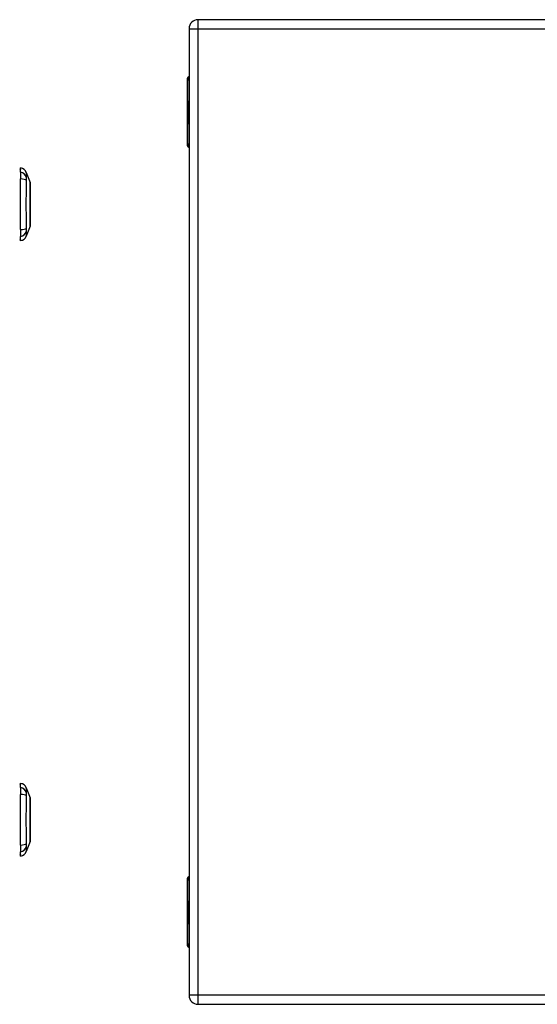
# Model space of a CAD drawing. Header units: inches. Extents: x 3.3 to 70.9, y 5 to 37.2.
# Tile 23 of 32: x 21.5 to 29.9, y 12.3 to 28.3. Entities that reach past the tile are written whole.
import ezdxf

# ---------------------------------------------------------------- set-up
doc = ezdxf.new("R2010")
doc.units = ezdxf.units.IN
doc.header["$MEASUREMENT"] = 0
doc.layers.add('Visible Edges(ANSI)', color=7, linetype='Continuous', lineweight=25)
doc.layers.add('Visible Tangent Edges(ANSI)', color=7, linetype='Continuous', lineweight=25)

msp = doc.modelspace()

# ---------------------------------------------------------------- linework, layer by layer
at = {"layer": 'Visible Edges(ANSI)'}
for p, q in [((38.139, 28.299), (24.351, 28.299)), ((24.205, 28.153), (24.205, 12.445)), ((24.205, 28.153), (24.205, 28.153)), ((24.174, 27.323), (24.174, 26.275)), ((24.185, 26.89), (24.197, 26.872)), ((24.197, 26.852), (24.185, 26.884)), ((24.197, 26.974), (24.205, 26.974)), ((24.197, 26.872), (24.197, 26.974)), ((24.185, 26.769), (24.195, 26.743)), ((24.185, 26.752), (24.185, 26.769)), ((24.185, 26.752), (24.192, 26.752)), ((24.192, 26.737), (24.185, 26.752)), ((24.185, 26.727), (24.192, 26.735)), ((24.185, 26.727), (24.2, 26.727)), ((24.185, 26.71), (24.185, 26.727)), ((24.196, 26.724), (24.185, 26.71)), ((24.19, 26.774), (24.186, 26.774)), ((24.192, 26.85), (24.197, 26.852)), ((24.192, 26.85), (24.205, 26.85)), ((24.205, 26.823), (24.192, 26.85)), ((24.192, 26.737), (24.203, 26.737)), ((24.192, 26.735), (24.192, 26.737)), ((24.192, 26.735), (24.201, 26.735)), ((24.193, 26.806), (24.203, 26.806)), ((24.194, 26.806), (24.203, 26.806)), ((24.194, 26.767), (24.194, 26.806)), ((24.194, 26.767), (24.202, 26.767)), ((24.195, 26.743), (24.205, 26.757)), ((24.195, 26.743), (24.205, 26.743)), ((24.196, 26.724), (24.201, 26.724)), ((24.205, 26.7), (24.196, 26.724)), ((24.197, 26.872), (24.205, 26.872)), ((24.197, 26.852), (24.205, 26.852)), ((24.197, 26.804), (24.204, 26.804)), ((24.197, 26.804), (24.197, 26.779)), ((24.205, 26.74), (24.198, 26.732)), ((24.198, 26.732), (24.198, 26.73)), ((24.198, 26.73), (24.205, 26.717)), ((24.199, 26.87), (24.205, 26.861)), ((24.205, 26.87), (24.199, 26.87)), ((24.199, 26.778), (24.205, 26.778)), ((24.2, 26.73), (24.205, 26.736)), ((24.205, 26.73), (24.2, 26.73)), ((24.202, 26.725), (24.205, 26.725)), ((24.205, 26.721), (24.202, 26.725)), ((24.203, 26.809), (24.205, 26.812)), ((24.203, 26.809), (24.205, 26.809)), ((24.185, 26.703), (24.205, 26.693)), ((24.185, 26.689), (24.185, 26.703)), ((24.185, 26.689), (24.204, 26.689)), ((24.194, 26.685), (24.185, 26.689)), ((24.185, 26.667), (24.198, 26.661)), ((24.185, 26.653), (24.185, 26.667)), ((24.185, 26.653), (24.204, 26.653)), ((24.194, 26.649), (24.185, 26.653)), ((24.185, 26.632), (24.198, 26.625)), ((24.185, 26.618), (24.185, 26.632)), ((24.185, 26.618), (24.204, 26.618)), ((24.198, 26.611), (24.185, 26.618)), ((24.194, 26.649), (24.204, 26.649)), ((24.199, 26.661), (24.205, 26.661)), ((24.199, 26.625), (24.205, 26.625)), ((24.2, 26.643), (24.202, 26.643)), ((24.202, 26.682), (24.202, 26.678)), ((24.202, 26.682), (24.205, 26.682)), ((24.205, 26.681), (24.202, 26.682)), ((24.204, 26.693), (24.204, 26.689)), ((24.204, 26.689), (24.205, 26.688)), ((24.204, 26.677), (24.205, 26.677)), ((24.204, 26.661), (24.204, 26.653)), ((24.204, 26.653), (24.205, 26.653)), ((24.204, 26.625), (24.204, 26.618)), ((24.204, 26.618), (24.205, 26.618)), ((21.467, 25.821), (21.467, 25.89)), ((21.467, 25.821), (21.467, 25.711)), ((21.559, 25.816), (21.621, 25.656)), ((21.467, 24.887), (21.467, 25.711)), ((21.467, 24.887), (21.467, 24.777)), ((21.621, 24.942), (21.559, 24.782)), ((21.467, 24.708), (21.467, 24.777)), ((21.467, 15.821), (21.467, 15.89)), ((21.467, 15.821), (21.467, 15.711)), ((21.467, 14.887), (21.467, 15.711)), ((21.559, 15.816), (21.621, 15.656)), ((21.467, 14.887), (21.467, 14.777)), ((21.621, 14.942), (21.559, 14.782)), ((21.467, 14.708), (21.467, 14.777)), ((24.174, 14.323), (24.174, 13.275)), ((24.197, 13.974), (24.205, 13.974)), ((24.197, 13.872), (24.197, 13.974)), ((24.185, 13.89), (24.197, 13.872)), ((24.197, 13.852), (24.185, 13.884)), ((24.185, 13.769), (24.195, 13.743)), ((24.185, 13.752), (24.185, 13.769)), ((24.19, 13.774), (24.186, 13.774)), ((24.192, 13.85), (24.197, 13.852)), ((24.192, 13.85), (24.205, 13.85)), ((24.205, 13.823), (24.192, 13.85)), ((24.193, 13.806), (24.203, 13.806)), ((24.194, 13.806), (24.203, 13.806)), ((24.194, 13.767), (24.194, 13.806)), ((24.194, 13.767), (24.202, 13.767)), ((24.197, 13.872), (24.205, 13.872)), ((24.197, 13.852), (24.205, 13.852)), ((24.197, 13.804), (24.204, 13.804)), ((24.197, 13.804), (24.197, 13.779)), ((24.199, 13.87), (24.205, 13.861)), ((24.205, 13.87), (24.199, 13.87)), ((24.199, 13.778), (24.205, 13.778)), ((24.203, 13.809), (24.205, 13.812)), ((24.203, 13.809), (24.205, 13.809)), ((24.185, 13.752), (24.192, 13.752)), ((24.192, 13.737), (24.185, 13.752)), ((24.185, 13.727), (24.192, 13.735)), ((24.185, 13.727), (24.2, 13.727)), ((24.185, 13.71), (24.185, 13.727)), ((24.196, 13.724), (24.185, 13.71)), ((24.185, 13.703), (24.205, 13.693)), ((24.185, 13.689), (24.185, 13.703)), ((24.185, 13.689), (24.204, 13.689)), ((24.194, 13.685), (24.185, 13.689)), ((24.185, 13.667), (24.198, 13.661)), ((24.185, 13.653), (24.185, 13.667)), ((24.185, 13.653), (24.204, 13.653)), ((24.194, 13.649), (24.185, 13.653)), ((24.185, 13.632), (24.198, 13.625)), ((24.185, 13.618), (24.185, 13.632)), ((24.185, 13.618), (24.204, 13.618)), ((24.198, 13.611), (24.185, 13.618)), ((24.192, 13.737), (24.203, 13.737)), ((24.192, 13.735), (24.192, 13.737)), ((24.192, 13.735), (24.201, 13.735)), ((24.194, 13.649), (24.204, 13.649)), ((24.195, 13.743), (24.205, 13.757)), ((24.195, 13.743), (24.205, 13.743)), ((24.196, 13.724), (24.201, 13.724)), ((24.205, 13.7), (24.196, 13.724)), ((24.205, 13.74), (24.198, 13.732)), ((24.198, 13.732), (24.198, 13.73)), ((24.198, 13.73), (24.205, 13.717)), ((24.199, 13.661), (24.205, 13.661)), ((24.199, 13.625), (24.205, 13.625)), ((24.2, 13.73), (24.205, 13.736)), ((24.205, 13.73), (24.2, 13.73)), ((24.2, 13.643), (24.202, 13.643)), ((24.202, 13.725), (24.205, 13.725)), ((24.205, 13.721), (24.202, 13.725)), ((24.202, 13.682), (24.202, 13.678)), ((24.202, 13.682), (24.205, 13.682)), ((24.205, 13.681), (24.202, 13.682)), ((24.204, 13.693), (24.204, 13.689)), ((24.204, 13.689), (24.205, 13.688)), ((24.204, 13.677), (24.205, 13.677)), ((24.204, 13.661), (24.204, 13.653)), ((24.204, 13.653), (24.205, 13.653)), ((24.204, 13.625), (24.204, 13.618)), ((24.204, 13.618), (24.205, 13.618)), ((24.205, 12.445), (24.205, 12.445)), ((24.351, 12.299), (38.139, 12.299))]:
    msp.add_line(p, q, dxfattribs=at)
at = {"layer": 'Visible Edges(ANSI)', "flags": 128}
for points in [[(21.622, 24.944), (21.622, 24.944), (21.622, 24.946), (21.622, 24.948), (21.622, 24.951), (21.622, 24.954), (21.622, 24.959), (21.622, 24.965), (21.622, 24.971), (21.622, 24.978), (21.622, 24.986), (21.622, 24.994), (21.622, 25.004), (21.622, 25.014), (21.622, 25.024), (21.622, 25.036), (21.622, 25.048), (21.622, 25.06), (21.622, 25.073), (21.622, 25.087), (21.622, 25.101), (21.622, 25.116), (21.622, 25.131), (21.622, 25.147), (21.622, 25.163), (21.622, 25.179), (21.622, 25.196), (21.622, 25.213), (21.622, 25.23), (21.622, 25.247), (21.622, 25.264), (21.622, 25.281), (21.622, 25.299), (21.622, 25.316), (21.622, 25.334), (21.622, 25.351), (21.622, 25.368), (21.622, 25.385), (21.622, 25.402), (21.622, 25.419), (21.622, 25.435), (21.622, 25.451), (21.622, 25.467), (21.622, 25.482), (21.622, 25.497), (21.622, 25.511), (21.622, 25.525), (21.622, 25.538), (21.622, 25.55), (21.622, 25.562), (21.622, 25.574), (21.622, 25.584), (21.622, 25.594), (21.622, 25.604), (21.622, 25.612), (21.622, 25.62), (21.622, 25.627), (21.622, 25.633), (21.622, 25.639), (21.622, 25.644), (21.622, 25.647), (21.622, 25.65), (21.622, 25.652), (21.622, 25.654), (21.622, 25.654)], [(21.622, 14.944), (21.622, 14.944), (21.622, 14.946), (21.622, 14.948), (21.622, 14.951), (21.622, 14.954), (21.622, 14.959), (21.622, 14.965), (21.622, 14.971), (21.622, 14.978), (21.622, 14.986), (21.622, 14.994), (21.622, 15.004), (21.622, 15.014), (21.622, 15.024), (21.622, 15.036), (21.622, 15.048), (21.622, 15.06), (21.622, 15.073), (21.622, 15.087), (21.622, 15.101), (21.622, 15.116), (21.622, 15.131), (21.622, 15.147), (21.622, 15.163), (21.622, 15.179), (21.622, 15.196), (21.622, 15.213), (21.622, 15.23), (21.622, 15.247), (21.622, 15.264), (21.622, 15.281), (21.622, 15.299), (21.622, 15.316), (21.622, 15.334), (21.622, 15.351), (21.622, 15.368), (21.622, 15.385), (21.622, 15.402), (21.622, 15.419), (21.622, 15.435), (21.622, 15.451), (21.622, 15.467), (21.622, 15.482), (21.622, 15.497), (21.622, 15.511), (21.622, 15.525), (21.622, 15.538), (21.622, 15.55), (21.622, 15.562), (21.622, 15.574), (21.622, 15.584), (21.622, 15.594), (21.622, 15.604), (21.622, 15.612), (21.622, 15.62), (21.622, 15.627), (21.622, 15.633), (21.622, 15.639), (21.622, 15.644), (21.622, 15.647), (21.622, 15.65), (21.622, 15.652), (21.622, 15.654), (21.622, 15.654)]]:
    msp.add_lwpolyline(points, dxfattribs=at)
at = {"layer": 'Visible Edges(ANSI)'}
for centre, radius, start, end in [((24.351, 28.153), 0.146, 90, 180), ((24.233, 27.323), 0.0591, 118.2119, 180), ((24.233, 26.275), 0.0591, 180, 241.7881), ((21.475, 25.83), 0.0394, 101.537, 126.8699), ((21.449, 25.773), 0.118, 21.2505, 81.3991), ((21.617, 25.654), 0.00492, 0.2088, 21.2505), ((21.617, 24.944), 0.00492, 338.7495, 359.7912), ((21.475, 24.768), 0.0394, 233.1301, 258.463), ((21.449, 24.825), 0.118, 278.6009, 338.7495), ((21.475, 15.83), 0.0394, 101.537, 126.8699), ((21.449, 15.773), 0.118, 21.2505, 81.3991), ((21.617, 15.654), 0.00492, 0.2088, 21.2505), ((21.617, 14.944), 0.00492, 338.7495, 359.7912), ((21.475, 14.768), 0.0394, 233.1301, 258.463), ((21.449, 14.825), 0.118, 278.6009, 338.7495), ((24.233, 14.323), 0.0591, 118.2119, 180), ((24.233, 13.275), 0.0591, 180, 241.7881), ((24.351, 12.445), 0.146, 180, 270)]:
    msp.add_arc(centre, radius, start, end, dxfattribs=at)
for centre, major_axis, ratio, start_param, end_param in [((24.37, 26.884), (0.169, -0.145), 0.69742, 3.954564, 4.030117), ((24.37, 26.89), (-0.196, 0.045), 0.469835, 0.381703, 0.457256), ((24.207, 26.793), (0, 0.0637), 0.34202, 1.4235, 1.873336), ((24.193, 26.8), (0, 0.0207), 0.34202, 6.223227, 7.706685), ((24.2, 26.787), (0, -0.0322), 0.34202, 4.270443, 5.106151), ((24.193, 26.796), (0, 0.0101), 0.34202, 5.995661, 7.412036), ((24.192, 26.778), (0, 0.0418), 0.34202, 5.483273, 6.223227), ((24.198, 26.794), (0, -0.0296), 0.34202, 5.867021, 6.69935), ((24.196, 26.787), (0, 0.0176), 0.34202, 5.050628, 6.160969), ((24.199, 26.788), (0, -0.01), 0.34202, 5.784976, 7.176186), ((24.198, 26.789), (0, 0.0115), 0.34202, 4.034593, 5.050628), ((24.2, 26.782), (0, -0.016), 0.34202, 0.416165, 1.032695), ((24.195, 26.786), (0, 0.0346), 0.34202, 5.305041, 5.465997), ((24.195, 26.786), (0, -0.0314), 0.34202, 1.983582, 2.341681), ((24.191, 26.637), (0, 0.0488), 0.34202, 5.717685, 6.108652), ((24.191, 26.601), (0, 0.0488), 0.34202, 5.734426, 6.123063), ((24.199, 26.673), (0, -0.0129), 0.34202, 6.108652, 6.694335), ((24.199, 26.638), (0, -0.0129), 0.34202, 6.108516, 6.694188), ((24.2, 26.641), (0, -0.0302), 0.34202, 6.091199, 6.605631), ((24.197, 26.667), (0, 0.0132), 0.34202, 4.817632, 5.717685), ((24.2, 26.667), (0, 0.0063), 0.34202, 3.552742, 4.817632), ((24.197, 26.631), (0, 0.0132), 0.34202, 4.818901, 5.717844), ((24.2, 26.632), (0, 0.0063), 0.34202, 3.552596, 4.818901), ((24.2, 26.676), (0, -0.0302), 0.34202, 0.063127, 0.29658), ((24.197, 26.623), (0, -0.0258), 0.34202, 2.041005, 2.686948), ((24.197, 26.657), (0, -0.0252), 0.34202, 2.046589, 2.572814), ((24.202, 26.657), (0, -0.0106), 0.34202, 0.29658, 0.828674), ((24.202, 26.622), (0, -0.011), 0.34202, 0.322446, 0.842343), ((24.198, 26.659), (0, 0.0252), 0.34202, 5.396304, 5.525449), ((24.37, 13.884), (0.169, -0.145), 0.69742, 3.954564, 4.030117), ((24.37, 13.89), (-0.196, 0.045), 0.469835, 0.381703, 0.457256), ((24.207, 13.793), (0, 0.0637), 0.34202, 1.4235, 1.873336), ((24.193, 13.8), (0, 0.0207), 0.34202, 6.223227, 7.706685), ((24.2, 13.787), (0, -0.0322), 0.34202, 4.270443, 5.106151), ((24.193, 13.796), (0, 0.0101), 0.34202, 5.995661, 7.412036), ((24.192, 13.778), (0, 0.0418), 0.34202, 5.483273, 6.223227), ((24.198, 13.794), (0, -0.0296), 0.34202, 5.867021, 6.69935), ((24.196, 13.787), (0, 0.0176), 0.34202, 5.050628, 6.160969), ((24.199, 13.788), (0, -0.01), 0.34202, 5.784976, 7.176186), ((24.198, 13.789), (0, 0.0115), 0.34202, 4.034593, 5.050628), ((24.2, 13.782), (0, -0.016), 0.34202, 0.416165, 1.032695), ((24.195, 13.786), (0, 0.0346), 0.34202, 5.305041, 5.465997), ((24.195, 13.786), (0, -0.0314), 0.34202, 1.983582, 2.341681), ((24.191, 13.637), (0, 0.0488), 0.34202, 5.717685, 6.108652), ((24.191, 13.601), (0, 0.0488), 0.34202, 5.734426, 6.123063), ((24.199, 13.673), (0, -0.0129), 0.34202, 6.108652, 6.694335), ((24.199, 13.638), (0, -0.0129), 0.34202, 6.108516, 6.694188), ((24.2, 13.641), (0, -0.0302), 0.34202, 6.091199, 6.605631), ((24.197, 13.667), (0, 0.0132), 0.34202, 4.817632, 5.717685), ((24.2, 13.667), (0, 0.0063), 0.34202, 3.552742, 4.817632), ((24.197, 13.631), (0, 0.0132), 0.34202, 4.818901, 5.717844), ((24.2, 13.632), (0, 0.0063), 0.34202, 3.552596, 4.818901), ((24.2, 13.676), (0, -0.0302), 0.34202, 0.063127, 0.29658), ((24.197, 13.623), (0, -0.0258), 0.34202, 2.041005, 2.686948), ((24.197, 13.657), (0, -0.0252), 0.34202, 2.046589, 2.572814), ((24.202, 13.657), (0, -0.0106), 0.34202, 0.29658, 0.828674), ((24.202, 13.622), (0, -0.011), 0.34202, 0.322446, 0.842343), ((24.198, 13.659), (0, 0.0252), 0.34202, 5.396304, 5.525449)]:
    msp.add_ellipse(centre, major_axis=major_axis, ratio=ratio, start_param=start_param, end_param=end_param, dxfattribs=at)
at = {"layer": 'Visible Tangent Edges(ANSI)'}
for p, q in [((24.351, 28.153), (24.351, 28.299)), ((24.205, 28.153), (24.351, 28.153)), ((24.351, 28.153), (38.139, 28.153)), ((24.351, 12.445), (24.351, 28.153)), ((24.185, 27.323), (24.174, 27.323)), ((24.185, 26.89), (24.185, 27.323)), ((24.185, 27.323), (24.205, 27.323)), ((24.185, 26.275), (24.185, 26.884)), ((24.186, 26.803), (24.19, 26.803)), ((24.202, 26.792), (24.205, 26.792)), ((24.202, 26.781), (24.205, 26.781)), ((24.194, 26.685), (24.205, 26.685)), ((24.198, 26.611), (24.202, 26.611)), ((24.2, 26.678), (24.202, 26.678)), ((24.2, 26.662), (24.205, 26.662)), ((24.2, 26.626), (24.205, 26.626)), ((24.202, 26.668), (24.205, 26.668)), ((24.202, 26.633), (24.205, 26.633)), ((24.174, 26.275), (24.185, 26.275)), ((24.205, 26.275), (24.185, 26.275)), ((24.185, 14.323), (24.174, 14.323)), ((24.185, 13.89), (24.185, 14.323)), ((24.185, 14.323), (24.205, 14.323)), ((24.185, 13.275), (24.185, 13.884)), ((24.186, 13.803), (24.19, 13.803)), ((24.202, 13.792), (24.205, 13.792)), ((24.202, 13.781), (24.205, 13.781)), ((24.194, 13.685), (24.205, 13.685)), ((24.198, 13.611), (24.202, 13.611)), ((24.2, 13.678), (24.202, 13.678)), ((24.2, 13.662), (24.205, 13.662)), ((24.2, 13.626), (24.205, 13.626)), ((24.202, 13.668), (24.205, 13.668)), ((24.202, 13.633), (24.205, 13.633)), ((24.174, 13.275), (24.185, 13.275)), ((24.205, 13.275), (24.185, 13.275)), ((24.351, 12.445), (24.205, 12.445)), ((24.351, 12.299), (24.351, 12.445)), ((38.139, 12.445), (24.351, 12.445))]:
    msp.add_line(p, q, dxfattribs=at)
at = {"layer": 'Visible Tangent Edges(ANSI)', "flags": 128}
for points in [[(21.561, 25.739), (21.561, 25.747), (21.561, 25.753), (21.561, 25.758), (21.56, 25.763), (21.56, 25.768), (21.56, 25.773), (21.56, 25.777), (21.56, 25.782), (21.56, 25.786), (21.56, 25.789), (21.56, 25.793), (21.56, 25.796), (21.56, 25.799), (21.56, 25.802), (21.56, 25.805), (21.56, 25.807), (21.559, 25.809), (21.559, 25.811), (21.559, 25.812), (21.559, 25.813), (21.559, 25.814), (21.559, 25.815), (21.559, 25.815), (21.559, 25.816)], [(21.561, 24.91), (21.561, 24.944), (21.56, 24.975), (21.56, 25.006), (21.56, 25.038), (21.56, 25.07), (21.56, 25.102), (21.56, 25.135), (21.56, 25.167), (21.559, 25.2), (21.559, 25.233), (21.559, 25.266), (21.559, 25.299), (21.559, 25.332), (21.559, 25.365), (21.559, 25.398), (21.56, 25.43), (21.56, 25.463), (21.56, 25.496), (21.56, 25.528), (21.56, 25.56), (21.56, 25.592), (21.56, 25.623), (21.561, 25.654), (21.561, 25.688)], [(21.561, 25.688), (21.561, 25.69), (21.561, 25.693), (21.561, 25.696), (21.561, 25.698), (21.561, 25.701), (21.561, 25.704), (21.561, 25.706), (21.561, 25.709), (21.561, 25.711), (21.561, 25.713), (21.561, 25.716), (21.561, 25.718), (21.561, 25.72), (21.561, 25.722), (21.561, 25.724), (21.561, 25.726), (21.561, 25.728), (21.561, 25.73), (21.561, 25.731), (21.561, 25.733), (21.561, 25.735), (21.561, 25.736), (21.561, 25.738), (21.561, 25.739)], [(21.621, 25.656), (21.621, 25.656), (21.621, 25.655), (21.621, 25.655), (21.621, 25.653), (21.621, 25.652), (21.621, 25.65), (21.621, 25.649), (21.621, 25.646), (21.621, 25.644), (21.621, 25.641), (21.621, 25.638), (21.621, 25.635), (21.621, 25.631), (21.621, 25.627), (21.622, 25.623), (21.622, 25.618), (21.622, 25.614), (21.622, 25.609), (21.622, 25.603), (21.622, 25.598), (21.622, 25.592), (21.622, 25.586), (21.622, 25.58), (21.622, 25.574)], [(21.622, 25.527), (21.622, 25.51), (21.622, 25.494), (21.622, 25.476), (21.622, 25.458), (21.621, 25.439), (21.621, 25.42), (21.621, 25.4), (21.621, 25.381), (21.621, 25.36), (21.621, 25.34), (21.621, 25.32), (21.621, 25.299), (21.621, 25.278), (21.621, 25.258), (21.621, 25.237), (21.621, 25.217), (21.621, 25.197), (21.621, 25.178), (21.621, 25.159), (21.622, 25.14), (21.622, 25.122), (21.622, 25.104), (21.622, 25.088), (21.622, 25.071)], [(21.622, 25.574), (21.622, 25.572), (21.622, 25.57), (21.622, 25.568), (21.622, 25.566), (21.622, 25.565), (21.622, 25.563), (21.622, 25.561), (21.622, 25.559), (21.622, 25.557), (21.622, 25.555), (21.622, 25.553), (21.622, 25.551), (21.622, 25.549), (21.622, 25.547), (21.622, 25.545), (21.622, 25.543), (21.622, 25.541), (21.622, 25.539), (21.622, 25.537), (21.622, 25.535), (21.622, 25.533), (21.622, 25.531), (21.622, 25.529), (21.622, 25.527)], [(21.622, 25.024), (21.622, 25.018), (21.622, 25.012), (21.622, 25.006), (21.622, 25), (21.622, 24.995), (21.622, 24.989), (21.622, 24.984), (21.622, 24.98), (21.622, 24.975), (21.621, 24.971), (21.621, 24.967), (21.621, 24.963), (21.621, 24.96), (21.621, 24.957), (21.621, 24.954), (21.621, 24.952), (21.621, 24.949), (21.621, 24.947), (21.621, 24.946), (21.621, 24.945), (21.621, 24.943), (21.621, 24.943), (21.621, 24.942), (21.621, 24.942)], [(21.622, 25.071), (21.622, 25.069), (21.622, 25.067), (21.622, 25.065), (21.622, 25.063), (21.622, 25.061), (21.622, 25.059), (21.622, 25.057), (21.622, 25.055), (21.622, 25.053), (21.622, 25.051), (21.622, 25.049), (21.622, 25.047), (21.622, 25.045), (21.622, 25.043), (21.622, 25.041), (21.622, 25.039), (21.622, 25.037), (21.622, 25.035), (21.622, 25.033), (21.622, 25.032), (21.622, 25.03), (21.622, 25.028), (21.622, 25.026), (21.622, 25.024)], [(21.559, 24.782), (21.559, 24.783), (21.559, 24.783), (21.559, 24.784), (21.559, 24.785), (21.559, 24.786), (21.559, 24.787), (21.559, 24.789), (21.56, 24.791), (21.56, 24.793), (21.56, 24.796), (21.56, 24.799), (21.56, 24.802), (21.56, 24.805), (21.56, 24.809), (21.56, 24.812), (21.56, 24.816), (21.56, 24.821), (21.56, 24.825), (21.56, 24.83), (21.56, 24.835), (21.561, 24.84), (21.561, 24.845), (21.561, 24.851), (21.561, 24.859)], [(21.561, 24.859), (21.561, 24.86), (21.561, 24.862), (21.561, 24.863), (21.561, 24.865), (21.561, 24.867), (21.561, 24.868), (21.561, 24.87), (21.561, 24.872), (21.561, 24.874), (21.561, 24.876), (21.561, 24.878), (21.561, 24.88), (21.561, 24.882), (21.561, 24.885), (21.561, 24.887), (21.561, 24.889), (21.561, 24.892), (21.561, 24.894), (21.561, 24.897), (21.561, 24.9), (21.561, 24.902), (21.561, 24.905), (21.561, 24.908), (21.561, 24.91)], [(21.561, 15.739), (21.561, 15.747), (21.561, 15.753), (21.561, 15.758), (21.56, 15.763), (21.56, 15.768), (21.56, 15.773), (21.56, 15.777), (21.56, 15.782), (21.56, 15.786), (21.56, 15.789), (21.56, 15.793), (21.56, 15.796), (21.56, 15.799), (21.56, 15.802), (21.56, 15.805), (21.56, 15.807), (21.559, 15.809), (21.559, 15.811), (21.559, 15.812), (21.559, 15.813), (21.559, 15.814), (21.559, 15.815), (21.559, 15.815), (21.559, 15.816)], [(21.561, 14.91), (21.561, 14.944), (21.56, 14.975), (21.56, 15.006), (21.56, 15.038), (21.56, 15.07), (21.56, 15.102), (21.56, 15.135), (21.56, 15.167), (21.559, 15.2), (21.559, 15.233), (21.559, 15.266), (21.559, 15.299), (21.559, 15.332), (21.559, 15.365), (21.559, 15.398), (21.56, 15.43), (21.56, 15.463), (21.56, 15.496), (21.56, 15.528), (21.56, 15.56), (21.56, 15.592), (21.56, 15.623), (21.561, 15.654), (21.561, 15.688)], [(21.561, 15.688), (21.561, 15.69), (21.561, 15.693), (21.561, 15.696), (21.561, 15.698), (21.561, 15.701), (21.561, 15.704), (21.561, 15.706), (21.561, 15.709), (21.561, 15.711), (21.561, 15.713), (21.561, 15.716), (21.561, 15.718), (21.561, 15.72), (21.561, 15.722), (21.561, 15.724), (21.561, 15.726), (21.561, 15.728), (21.561, 15.73), (21.561, 15.731), (21.561, 15.733), (21.561, 15.735), (21.561, 15.736), (21.561, 15.738), (21.561, 15.739)], [(21.621, 15.656), (21.621, 15.656), (21.621, 15.655), (21.621, 15.655), (21.621, 15.653), (21.621, 15.652), (21.621, 15.65), (21.621, 15.649), (21.621, 15.646), (21.621, 15.644), (21.621, 15.641), (21.621, 15.638), (21.621, 15.635), (21.621, 15.631), (21.621, 15.627), (21.622, 15.623), (21.622, 15.618), (21.622, 15.614), (21.622, 15.609), (21.622, 15.603), (21.622, 15.598), (21.622, 15.592), (21.622, 15.586), (21.622, 15.58), (21.622, 15.574)], [(21.622, 15.527), (21.622, 15.51), (21.622, 15.494), (21.622, 15.476), (21.622, 15.458), (21.621, 15.439), (21.621, 15.42), (21.621, 15.4), (21.621, 15.381), (21.621, 15.36), (21.621, 15.34), (21.621, 15.32), (21.621, 15.299), (21.621, 15.278), (21.621, 15.258), (21.621, 15.237), (21.621, 15.217), (21.621, 15.197), (21.621, 15.178), (21.621, 15.159), (21.622, 15.14), (21.622, 15.122), (21.622, 15.104), (21.622, 15.088), (21.622, 15.071)], [(21.622, 15.574), (21.622, 15.572), (21.622, 15.57), (21.622, 15.568), (21.622, 15.566), (21.622, 15.565), (21.622, 15.563), (21.622, 15.561), (21.622, 15.559), (21.622, 15.557), (21.622, 15.555), (21.622, 15.553), (21.622, 15.551), (21.622, 15.549), (21.622, 15.547), (21.622, 15.545), (21.622, 15.543), (21.622, 15.541), (21.622, 15.539), (21.622, 15.537), (21.622, 15.535), (21.622, 15.533), (21.622, 15.531), (21.622, 15.529), (21.622, 15.527)], [(21.622, 15.071), (21.622, 15.069), (21.622, 15.067), (21.622, 15.065), (21.622, 15.063), (21.622, 15.061), (21.622, 15.059), (21.622, 15.057), (21.622, 15.055), (21.622, 15.053), (21.622, 15.051), (21.622, 15.049), (21.622, 15.047), (21.622, 15.045), (21.622, 15.043), (21.622, 15.041), (21.622, 15.039), (21.622, 15.037), (21.622, 15.035), (21.622, 15.033), (21.622, 15.032), (21.622, 15.03), (21.622, 15.028), (21.622, 15.026), (21.622, 15.024)], [(21.561, 14.859), (21.561, 14.86), (21.561, 14.862), (21.561, 14.863), (21.561, 14.865), (21.561, 14.867), (21.561, 14.868), (21.561, 14.87), (21.561, 14.872), (21.561, 14.874), (21.561, 14.876), (21.561, 14.878), (21.561, 14.88), (21.561, 14.882), (21.561, 14.885), (21.561, 14.887), (21.561, 14.889), (21.561, 14.892), (21.561, 14.894), (21.561, 14.897), (21.561, 14.9), (21.561, 14.902), (21.561, 14.905), (21.561, 14.908), (21.561, 14.91)], [(21.622, 15.024), (21.622, 15.018), (21.622, 15.012), (21.622, 15.006), (21.622, 15), (21.622, 14.995), (21.622, 14.989), (21.622, 14.984), (21.622, 14.98), (21.622, 14.975), (21.621, 14.971), (21.621, 14.967), (21.621, 14.963), (21.621, 14.96), (21.621, 14.957), (21.621, 14.954), (21.621, 14.952), (21.621, 14.949), (21.621, 14.947), (21.621, 14.946), (21.621, 14.945), (21.621, 14.943), (21.621, 14.943), (21.621, 14.942), (21.621, 14.942)], [(21.559, 14.782), (21.559, 14.783), (21.559, 14.783), (21.559, 14.784), (21.559, 14.785), (21.559, 14.786), (21.559, 14.787), (21.559, 14.789), (21.56, 14.791), (21.56, 14.793), (21.56, 14.796), (21.56, 14.799), (21.56, 14.802), (21.56, 14.805), (21.56, 14.809), (21.56, 14.812), (21.56, 14.816), (21.56, 14.821), (21.56, 14.825), (21.56, 14.83), (21.56, 14.835), (21.561, 14.84), (21.561, 14.845), (21.561, 14.851), (21.561, 14.859)]]:
    msp.add_lwpolyline(points, dxfattribs=at)
at = {"layer": 'Visible Tangent Edges(ANSI)'}
for centre, major_axis, ratio, start_param, end_param in [((24.241, 27.323), (0, 0.0591), 0.939693, 0.711302, 1.570796), ((24.241, 26.275), (0, 0.0591), 0.939693, 1.570796, 2.430291), ((21.447, 25.711), (0.117, -0.016), 0.948273, 0.391156, 1.528426), ((21.447, 25.673), (0.118, 0.005), 0.314585, 0.249322, 1.386592), ((21.447, 24.925), (0.118, -0.005), 0.314585, 4.896593, 6.033863), ((21.447, 24.887), (0.117, 0.016), 0.948273, 4.754759, 5.892029), ((21.447, 15.711), (0.117, -0.016), 0.948273, 0.391156, 1.528426), ((21.447, 15.673), (0.118, 0.005), 0.314585, 0.249322, 1.386592), ((21.447, 14.925), (0.118, -0.005), 0.314585, 4.896593, 6.033863), ((21.447, 14.887), (0.117, 0.016), 0.948273, 4.754759, 5.892029), ((24.241, 14.323), (0, 0.0591), 0.939693, 0.711302, 1.570796), ((24.241, 13.275), (0, 0.0591), 0.939693, 1.570796, 2.430291)]:
    msp.add_ellipse(centre, major_axis=major_axis, ratio=ratio, start_param=start_param, end_param=end_param, dxfattribs=at)

doc.saveas('drawing.dxf')
